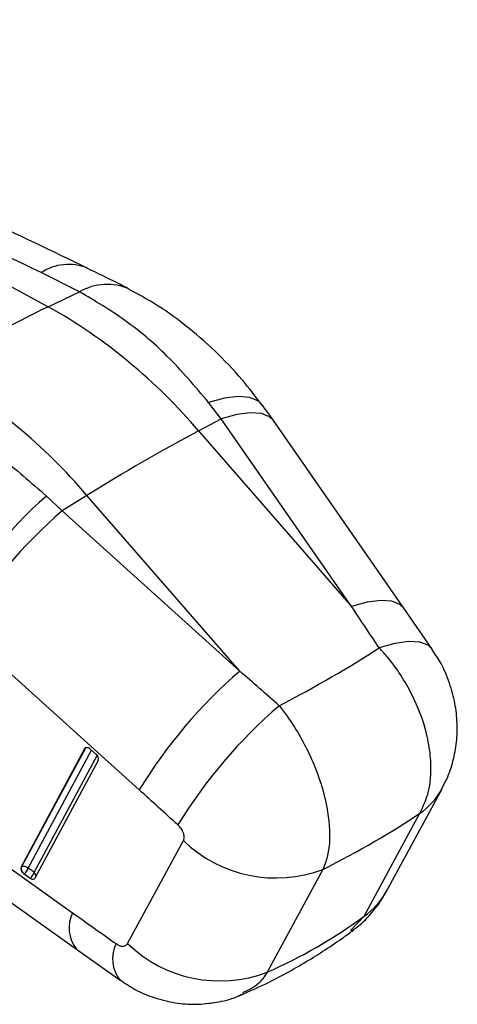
# Model space of a CAD drawing. Extents: x 94 to 732, y 26 to 530.
# Tile 7 of 22: x 401 to 436, y 26 to 103. Entities that reach past the tile are written whole.
import ezdxf

# ---------------------------------------------------------------- set-up
doc = ezdxf.new("R2010")
doc.units = 0
doc.header["$LTSCALE"] = 2
doc.layers.get('0').update_dxf_attribs({"linetype": 'CONTINUOUS'})

msp = doc.modelspace()

# ---------------------------------------------------------------- linework, layer by layer
at = {"color": 7, "linetype": 'CONTINUOUS'}
for p, q in [((362.4665, 102.8897), (403.5788, 80.7883)), ((406.0275, 81.9469), (403.022, 83.4526)), ((403.5788, 80.7883), (406.0275, 81.9469)), ((417.1331, 72.0039), (416.1437, 73.3002)), ((415.3563, 71.0631), (417.1331, 72.0039)), ((427.3452, 57.3135), (417.1331, 72.0039)), ((431.4365, 57.1817), (421.2243, 71.8722)), ((415.3563, 71.0631), (427.3452, 57.3135)), ((403.4404, 65.9668), (404.6791, 64.8144)), ((406.5989, 66.0075), (404.6791, 64.8144)), ((418.5878, 52.2579), (406.5989, 66.0075)), ((404.6791, 64.8144), (418.5878, 52.2579)), ((433.6663, 53.9714), (431.4371, 57.1808)), ((410.704, 42.9671), (396.7952, 55.5235)), ((401.4512, 36.9179), (406.4479, 46.2027)), ((406.4849, 46.224), (401.4881, 36.9392)), ((406.4479, 46.2027), (406.4849, 46.224)), ((406.8638, 46.1677), (407.3126, 45.774)), ((407.4917, 45.2741), (402.5264, 36.0478)), ((389.9276, 44.3913), (405.4792, 33.3517)), ((430.0501, 34.9997), (434.428, 43.0565)), ((390.2401, 41.5373), (405.7917, 30.4976)), ((428.3244, 33.0825), (432.7023, 41.1394)), ((409.7949, 30.9398), (414.1728, 38.9966)), ((401.4881, 36.9392), (401.4512, 36.9179)), ((402.1646, 36.0401), (401.6843, 36.3753)), ((402.4767, 36.5165), (401.9964, 36.8516)), ((425.0961, 36.7485), (420.7182, 28.6916)), ((405.7913, 30.4979), (409.2041, 28.0776))]:
    msp.add_line(p, q, dxfattribs=at)
at = {"color": 8, "linetype": 'CONTINUOUS'}
for p, q in [((401.9964, 36.8516), (406.9631, 46.0805)), ((407.405, 45.674), (402.4767, 36.5165)), ((427.2547, 31.9651), (428.3244, 33.0825))]:
    msp.add_line(p, q, dxfattribs=at)
at = {"color": 8, "linetype": 'CONTINUOUS', "flags": 128}
for points in [[(420.366, 73.0679), (420.0398, 73.3852), (419.3617, 73.6786), (418.4645, 73.7629), (417.3794, 73.6354), (416.1437, 73.3002)], [(421.2243, 71.8722), (420.9135, 72.1751), (420.2736, 72.429), (419.4094, 72.4852), (418.3505, 72.3419), (417.1331, 72.0039)], [(431.4365, 57.1817), (431.1256, 57.4847), (430.4858, 57.7386), (429.6215, 57.7948), (428.5626, 57.6515), (427.3452, 57.3135)], [(433.6669, 53.9705), (433.3421, 54.2836), (432.6925, 54.5325), (431.8163, 54.5814), (430.7442, 54.4286), (429.5131, 54.0794)], [(406.4849, 46.224), (406.5125, 46.2616), (406.5252, 46.2729)]]:
    msp.add_lwpolyline(points, dxfattribs=at)
at = {"color": 7, "linetype": 'CONTINUOUS', "flags": 128}
msp.add_lwpolyline([(402.5264, 36.0478), (402.5008, 36.0125), (402.4672, 35.9862), (402.4265, 35.9696), (402.3799, 35.9633), (402.3289, 35.9675), (402.2749, 35.982), (402.2196, 36.0065), (402.1646, 36.0401)], dxfattribs=at)
at = {"color": 8, "linetype": 'CONTINUOUS'}
for centre, radius, start, end in [((405.1706, 80.1708), 3.9225, 68.399777, 123.212748), ((408.1816, 78.2928), 4.2418, 65.751459, 120.519488), ((406.6605, 45.8978), 0.3704, 83.0437, 118.290739), ((429.523, 45.7365), 5.5893, 304.667235, 331.341608), ((402.2459, 36.2302), 0.3677, 356.642482, 51.120763), ((425.1459, 37.6789), 5.5883, 304.665197, 331.351523), ((407.9008, 32.1727), 2.6933, 154.039469, 218.457558), ((411.3056, 29.7592), 2.6912, 154.06951, 218.691877)]:
    msp.add_arc(centre, radius, start, end, dxfattribs=at)
at = {"color": 7, "linetype": 'CONTINUOUS'}
for centre, radius, start, end in [((431.4663, 22.3677), 64.7354, 115.517848, 124.476776), ((382.4241, 43.1754), 43.1538, 40.25871, 60.645233), ((373.6668, 38.1198), 43.1538, 40.25871, 60.645233), ((484.4059, -58.66), 146.9555, 118.025683, 121.968941), ((425.1305, 41.0315), 33.0488, 131.01851, 152.381072), ((430.3626, 35.03), 39.3288, 130.771708, 148.595088), ((444.271, 22.4738), 39.3284, 130.771611, 148.595185), ((447.4399, 19.5703), 39.5322, 130.663084, 148.495187), ((406.459, 45.7064), 0.6137, 48.733944, 50.436951), ((407.0426, 45.3953), 0.4651, 344.902352, 54.517814), ((421.4089, 46.4943), 10.42, 226.01685, 290.723335), ((401.9726, 36.7905), 0.5068, 162.937225, 223.703539), ((401.6787, 36.5266), 0.4545, 45.650782, 114.791318), ((402.0341, 36.8741), 0.6093, 225.391557, 234.961326), ((401.016, 37.1536), 1.0259, 310.652893, 342.883255), ((401.4962, 36.8185), 1.026, 310.654497, 342.881651), ((417.031, 38.4374), 10.42, 226.016866, 290.723334)]:
    msp.add_arc(centre, radius, start, end, dxfattribs=at)
for centre, major_axis, ratio, start_param, end_param in [((426.0752, -13.2219), (-232.3905, 356.2907), 0.093978, 4.8408442, 4.8500779), ((365.4205, 56.3406), (78.364, 16.6853), 0.3082086, 5.4454704, 5.6015359), ((426.0752, -13.2219), (333.6765, -297.5653), 0.0987609, 1.6717632, 1.6809969), ((406.747, 45.9338), (-0.2612, 0.3156), 0.6041257, 5.019175, 6.5237889), ((420.4749, -17.8168), (327.318, -301.1416), 0.0862096, 1.6704745, 1.6797082), ((365.4205, 56.3406), (81.0697, 5.1501), 0.4126316, 5.5131016, 5.6646436), ((401.7503, 36.649), (-0.2612, 0.3156), 0.6041257, 0.2406036, 1.7398741), ((455.6609, 46.9383), (355.8366, -248.8198), 0.0921445, 4.635531, 4.6451729), ((394.573, 109.9917), (-19.673, 83.4621), 0.6605149, 3.261864, 3.413406)]:
    msp.add_ellipse(centre, major_axis=major_axis, ratio=ratio, start_param=start_param, end_param=end_param, dxfattribs=at)
for points, knots in [([(403.022, 83.4526), (395.1827, 87.2117), (381.6676, 93.6927), (368.1453, 100.1697), (362.4665, 102.8897)], [0, 0, 0, 0, 0.5800414, 1, 1, 1, 1]), ([(406.6303, 83.81), (403.8865, 85.1261), (390.3713, 91.6085), (376.847, 98.0861), (366.0682, 103.2487)], [0, 0, 0, 0, 0.2030133, 1, 1, 1, 1]), ([(409.9132, 82.1577), (409.6164, 82.3156), (408.5492, 82.8837), (407.4199, 83.4123), (406.6046, 83.794)], [0, 0, 0, 0, 0.2780579, 1, 1, 1, 1]), ([(416.1437, 73.3002), (415.0782, 74.5489), (413.0252, 76.9549), (409.5876, 79.8582), (407.2226, 81.2457), (406.0275, 81.9469)], [0, 0, 0, 0, 0.3480155, 0.6705308, 1, 1, 1, 1]), ([(420.3434, 73.0555), (419.8296, 73.7352), (418.6773, 75.2595), (416.6522, 77.3584), (414.3417, 79.3538), (412.0965, 80.9671), (410.5726, 81.7807), (409.912, 82.1334)], [0, 0, 0, 0, 0.17799533, 0.39913319, 0.61774267, 0.83430724, 1, 1, 1, 1]), ([(392.3874, 74.0726), (393.6604, 73.3188), (396.0949, 71.8774), (399.8244, 69.1105), (402.2267, 67.022), (403.4404, 65.9668)], [0, 0, 0, 0, 0.3516049, 0.6723846, 1, 1, 1, 1]), ([(421.2243, 71.8722), (421.1537, 71.9734), (420.8708, 72.3787), (420.581, 72.7744), (420.3635, 73.0714)], [0, 0, 0, 0, 0.2497033, 1, 1, 1, 1]), ([(432.7023, 41.1394), (432.9584, 41.6933), (433.5457, 42.9635), (433.6265, 45.2013), (433.1823, 47.8103), (432.1612, 50.5119), (430.7132, 52.7526), (429.7442, 53.824), (429.5131, 54.0794)], [0, 0, 0, 0, 0.1644344, 0.3771116, 0.5014202, 0.7180898, 0.9327695, 1, 1, 1, 1]), ([(434.4026, 43.07), (434.5413, 43.3172), (434.9237, 43.9982), (435.3196, 45.2263), (435.5962, 46.6948), (435.6443, 48.2175), (435.4701, 49.7711), (435.0348, 51.3741), (434.436, 52.8008), (433.8726, 53.62), (433.6452, 53.9507)], [0, 0, 0, 0, 0.073902, 0.2035905, 0.3345496, 0.4633911, 0.600054, 0.7409527, 0.895429, 1, 1, 1, 1]), ([(421.6803, 49.5577), (422.0854, 49.0115), (423.1673, 47.5527), (424.3755, 45.1561), (425.3137, 42.3852), (425.7297, 39.775), (425.5409, 37.826), (425.1892, 36.974), (425.0961, 36.7485)], [0, 0, 0, 0, 0.1333819, 0.3562928, 0.4989669, 0.7110111, 0.9235204, 1, 1, 1, 1]), ([(414.1728, 38.9966), (414.1839, 39.0201), (414.226, 39.1087), (414.2466, 39.3048), (414.1916, 39.5596), (414.0724, 39.8242), (413.9203, 40.0479), (413.7855, 40.1793), (413.7349, 40.2287)], [0, 0, 0, 0, 0.0760403, 0.2869486, 0.497805, 0.6404192, 0.8648289, 1, 1, 1, 1]), ([(427.3028, 31.9003), (427.5361, 32.0634), (428.2017, 32.5286), (429.0917, 33.5302), (429.7726, 34.4258), (430.0186, 34.9603), (430.0463, 35.0205)], [0, 0, 0, 0, 0.2030175, 0.579194, 0.9526195, 1, 1, 1, 1]), ([(418.6669, 26.9076), (419.3207, 27.1989), (421.0658, 27.9764), (423.7738, 29.4622), (426.0317, 30.9283), (427.2307, 31.8052), (427.48, 31.9875)], [0, 0, 0, 0, 0.2129271, 0.5682994, 0.9102413, 1, 1, 1, 1]), ([(408.8854, 30.936), (408.8897, 30.933), (408.982, 30.8681), (409.1703, 30.7684), (409.3966, 30.7247), (409.5909, 30.7504), (409.719, 30.8224), (409.776, 30.9105), (409.7949, 30.9398)], [0, 0, 0, 0, 0.0119393, 0.2564497, 0.501145, 0.6418761, 0.8812534, 1, 1, 1, 1]), ([(409.2227, 28.0891), (409.6069, 27.829), (410.4494, 27.2585), (411.9043, 26.6613), (413.5016, 26.2682), (415.1394, 26.1467), (416.7636, 26.3169), (418.0105, 26.6098), (418.6603, 26.9288), (418.8199, 27.0072)], [0, 0, 0, 0, 0.1373497, 0.3012129, 0.4634624, 0.624276, 0.7855257, 0.9473153, 1, 1, 1, 1])]:
    msp.add_open_spline(points, degree=3, knots=knots, dxfattribs=at)
at = {"color": 8, "linetype": 'CONTINUOUS'}
msp.add_open_spline([(420.7182, 28.6916), (420.5148, 28.3825), (420.0109, 27.6169), (419.2443, 27.2792), (418.7872, 27.0778)], degree=3, knots=[0, 0, 0, 0, 0.4037008, 1, 1, 1, 1], dxfattribs=at)

doc.saveas('drawing.dxf')
